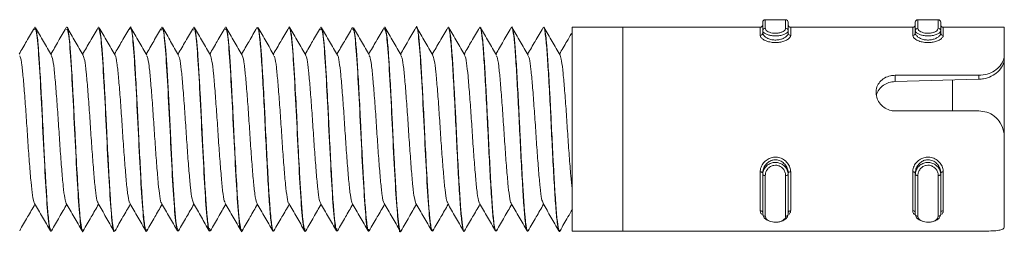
# Model space of a CAD drawing. Header units: millimetres. Extents: x -167 to 576, y -740 to -71.
# Tile 11 of 21: x 201.7 to 240.42, y -186.44 to -178.02. Entities that reach past the tile are written whole.
import ezdxf

# ---------------------------------------------------------------- set-up
doc = ezdxf.new("R2010")
doc.units = ezdxf.units.MM

msp = doc.modelspace()

# ---------------------------------------------------------------- linework, layer by layer
at = {"color": 7, "linetype": 'Continuous', "lineweight": 15}
for p, q in [((231.817, -178.025), (231.017, -178.025)), ((237.817, -178.025), (237.017, -178.025)), ((202.303, -178.321), (202.292, -178.321)), ((203.552, -178.321), (203.543, -178.321)), ((204.802, -178.321), (204.793, -178.321)), ((206.053, -178.321), (206.042, -178.321)), ((207.302, -178.321), (207.292, -178.321)), ((208.553, -178.321), (208.542, -178.321)), ((209.802, -178.321), (209.793, -178.321)), ((211.052, -178.321), (211.043, -178.321)), ((212.303, -178.321), (212.293, -178.321)), ((213.552, -178.321), (213.542, -178.321)), ((214.803, -178.321), (214.793, -178.321)), ((216.052, -178.321), (216.043, -178.321)), ((217.302, -178.321), (217.292, -178.321)), ((218.553, -178.321), (218.542, -178.321)), ((219.802, -178.321), (219.793, -178.321)), ((221.053, -178.321), (221.043, -178.321)), ((222.302, -178.321), (222.292, -178.321)), ((225.417, -178.321), (223.417, -178.321)), ((223.417, -178.321), (223.417, -186.321)), ((230.817, -178.321), (225.417, -178.321)), ((225.417, -178.321), (225.417, -186.321)), ((225.417, -178.321), (225.417, -182.321)), ((230.917, -178.454), (230.917, -178.125)), ((230.917, -178.546), (230.917, -178.454)), ((231.917, -178.125), (231.917, -178.454)), ((231.917, -178.546), (231.917, -178.454)), ((236.817, -178.321), (232.017, -178.321)), ((236.917, -178.454), (236.917, -178.125)), ((236.917, -178.546), (236.917, -178.454)), ((237.917, -178.125), (237.917, -178.454)), ((237.917, -178.546), (237.917, -178.454)), ((240.417, -178.321), (238.017, -178.321)), ((240.417, -178.321), (240.417, -179.391)), ((240.417, -179.391), (240.417, -179.536)), ((240.417, -182.655), (240.417, -179.536)), ((236.123, -180.204), (239.417, -180.204)), ((236.123, -180.204), (236.123, -180.449)), ((239.417, -180.362), (236.123, -180.449)), ((238.377, -180.385), (238.377, -181.603)), ((239.417, -180.204), (239.417, -180.362)), ((239.417, -181.603), (236.123, -181.603)), ((225.417, -182.321), (225.417, -186.321)), ((240.417, -182.655), (240.417, -186.145)), ((230.817, -185.514), (230.817, -183.995)), ((230.917, -184.037), (230.917, -184.095)), ((230.917, -185.653), (230.917, -184.095)), ((231.017, -184.136), (231.017, -185.733)), ((231.817, -185.733), (231.817, -184.136)), ((231.917, -184.037), (231.917, -184.095)), ((231.917, -184.095), (231.917, -185.653)), ((232.017, -183.995), (232.017, -185.514)), ((236.817, -185.514), (236.817, -183.995)), ((236.917, -184.037), (236.917, -184.095)), ((236.917, -185.653), (236.917, -184.095)), ((237.017, -184.136), (237.017, -185.733)), ((237.817, -185.733), (237.817, -184.136)), ((237.917, -184.037), (237.917, -184.095)), ((237.917, -184.095), (237.917, -185.653)), ((238.017, -183.995), (238.017, -185.514)), ((202.918, -186.321), (202.928, -186.321)), ((204.168, -186.321), (204.177, -186.321)), ((205.418, -186.321), (205.428, -186.321)), ((206.667, -186.321), (206.677, -186.321)), ((207.917, -186.321), (207.928, -186.321)), ((209.167, -186.321), (209.178, -186.321)), ((210.418, -186.321), (210.427, -186.321)), ((211.667, -186.321), (211.678, -186.321)), ((212.917, -186.321), (212.927, -186.321)), ((214.168, -186.321), (214.178, -186.321)), ((215.418, -186.321), (215.428, -186.321)), ((216.668, -186.321), (216.677, -186.321)), ((217.917, -186.321), (217.928, -186.321)), ((219.168, -186.321), (219.177, -186.321)), ((220.417, -186.321), (220.428, -186.321)), ((221.667, -186.321), (221.678, -186.321)), ((222.918, -186.321), (222.927, -186.321)), ((223.417, -186.321), (225.417, -186.321)), ((225.417, -186.321), (235.698, -186.321)), ((236.123, -186.319), (239.417, -186.319))]:
    msp.add_line(p, q, dxfattribs=at)
at = {"color": 8, "linetype": 'Continuous', "lineweight": 15}
for p, q in [((231.017, -178.025), (231.017, -178.362)), ((231.817, -178.362), (231.817, -178.025)), ((237.017, -178.025), (237.017, -178.362)), ((237.817, -178.362), (237.817, -178.025)), ((230.817, -178.638), (230.817, -178.321)), ((232.017, -178.321), (232.017, -178.638)), ((236.817, -178.638), (236.817, -178.321)), ((238.017, -178.321), (238.017, -178.638))]:
    msp.add_line(p, q, dxfattribs=at)
at = {"color": 7, "linetype": 'Continuous', "lineweight": 15, "flags": 128}
for points in [[(207.928, -186.287), (207.904, -186.292), (207.84, -185.941), (207.782, -185.302), (207.755, -184.904), (207.741, -184.675), (207.733, -184.549), (207.729, -184.484), (207.727, -184.451), (207.726, -184.434), (207.726, -184.43), (207.726, -184.428), (207.726, -184.426), (207.726, -184.426), (207.726, -184.426), (207.726, -184.426), (207.726, -184.425), (207.726, -184.425), (207.726, -184.425), (207.726, -184.425), (207.726, -184.422), (207.725, -184.416), (207.724, -184.398), (207.72, -184.335), (207.706, -184.09), (207.664, -183.309), (207.609, -182.195), (207.583, -181.675), (207.558, -181.185), (207.491, -179.997), (207.439, -179.224), (207.366, -178.526), (207.317, -178.333), (207.302, -178.349)], [(230.917, -184.037), (230.916, -184.028), (230.91, -184.021), (230.901, -184.013), (230.888, -184.007), (230.873, -184.002), (230.856, -183.998), (230.837, -183.996), (230.817, -183.995)], [(231.017, -184.136), (230.998, -184.135), (230.979, -184.133), (230.962, -184.129), (230.947, -184.124), (230.934, -184.118), (230.925, -184.111), (230.919, -184.103), (230.917, -184.095)], [(231.917, -184.095), (231.916, -184.103), (231.91, -184.111), (231.901, -184.118), (231.888, -184.124), (231.873, -184.129), (231.856, -184.133), (231.837, -184.135), (231.817, -184.136)], [(232.017, -183.995), (231.998, -183.996), (231.979, -183.998), (231.962, -184.002), (231.947, -184.007), (231.934, -184.013), (231.925, -184.021), (231.919, -184.028), (231.917, -184.037)], [(236.917, -184.037), (236.916, -184.028), (236.91, -184.021), (236.901, -184.013), (236.888, -184.007), (236.873, -184.002), (236.856, -183.998), (236.837, -183.996), (236.817, -183.995)], [(237.017, -184.136), (236.998, -184.135), (236.979, -184.133), (236.962, -184.129), (236.947, -184.124), (236.934, -184.118), (236.925, -184.111), (236.919, -184.103), (236.917, -184.095)], [(237.917, -184.095), (237.916, -184.103), (237.91, -184.111), (237.901, -184.118), (237.888, -184.124), (237.873, -184.129), (237.856, -184.133), (237.837, -184.135), (237.817, -184.136)], [(238.017, -183.995), (237.998, -183.996), (237.979, -183.998), (237.962, -184.002), (237.947, -184.007), (237.934, -184.013), (237.925, -184.021), (237.919, -184.028), (237.917, -184.037)], [(231.202, -185.931), (231.193, -185.93), (231.065, -185.874), (230.969, -185.793), (230.921, -185.689), (230.917, -185.653), (230.917, -185.653), (230.917, -185.653)], [(237.202, -185.931), (237.193, -185.93), (237.065, -185.874), (236.969, -185.793), (236.921, -185.689), (236.917, -185.653), (236.917, -185.653), (236.917, -185.653)]]:
    msp.add_lwpolyline(points, dxfattribs=at)
at = {"color": 7, "linetype": 'Continuous', "lineweight": 15}
for centre, radius, start, end in [((231.017, -178.125), 0.1, 90, 180), ((231.817, -178.125), 0.1, 0, 90), ((237.017, -178.125), 0.1, 90, 180), ((237.817, -178.125), 0.1, 0, 90), ((230.817, -178.221), 0.1, 270, 0), ((231.013, -178.458), 0.0961, 87.5949, 177.3597), ((231.821, -178.458), 0.0961, 2.6403, 92.4051), ((232.017, -178.221), 0.1, 180, 270), ((236.817, -178.221), 0.1, 270, 0), ((237.013, -178.458), 0.0961, 87.5956, 177.358), ((237.821, -178.458), 0.0961, 2.642, 92.4044), ((238.017, -178.221), 0.1, 180, 270), ((230.821, -178.542), 0.0963, 267.7376, 357.5367), ((232.014, -178.542), 0.0963, 182.464, 272.2618), ((236.821, -178.542), 0.0963, 267.7376, 357.5378), ((238.014, -178.542), 0.0963, 182.4622, 272.2624), ((230.827, -185.606), 0.0916, 7.1246, 95.6777), ((231.009, -185.642), 0.0919, 186.7942, 275.4729), ((231.826, -185.642), 0.0919, 264.5271, 353.2058), ((232.008, -185.606), 0.0916, 84.3229, 172.8748), ((236.827, -185.606), 0.0916, 7.1234, 95.6779), ((237.009, -185.642), 0.0919, 186.7961, 275.4722), ((237.826, -185.642), 0.0919, 264.5278, 353.2039), ((238.008, -185.606), 0.0916, 84.3221, 172.8766)]:
    msp.add_arc(centre, radius, start, end, dxfattribs=at)
for points, knots in [([(202.277, -178.334), (202.173, -178.514), (201.972, -178.861), (201.77, -179.209), (201.672, -179.376)], [0, 0, 0, 0, 0.5175157, 1, 1, 1, 1]), ([(202.277, -178.42), (202.297, -178.39), (202.347, -178.318), (202.431, -179.147), (202.52, -180.607), (202.61, -182.44), (202.702, -184.253), (202.79, -185.629), (202.865, -186.337), (202.906, -186.249), (202.918, -186.225)], [0, 0, 0, 0, 0.09762, 0.239772, 0.380265, 0.521321, 0.662992, 0.803177, 0.945496, 1, 1, 1, 1]), ([(202.928, -186.313), (202.927, -186.315), (202.906, -186.37), (202.863, -186.148), (202.803, -185.632), (202.749, -184.815), (202.693, -183.872), (202.633, -182.721), (202.578, -181.541), (202.516, -180.401), (202.462, -179.511), (202.405, -178.784), (202.35, -178.36), (202.315, -178.355), (202.303, -178.353)], [0, 0, 0, 0, 0.005334, 0.101241, 0.205235, 0.28215, 0.379216, 0.46351, 0.563393, 0.657351, 0.750213, 0.824681, 0.939528, 1, 1, 1, 1]), ([(202.946, -179.417), (202.842, -179.237), (202.633, -178.878), (202.424, -178.518), (202.32, -178.338)], [0, 0, 0, 0, 0.49976, 1, 1, 1, 1]), ([(203.527, -178.334), (203.423, -178.514), (203.222, -178.861), (203.02, -179.209), (202.922, -179.376)], [0, 0, 0, 0, 0.5175157, 1, 1, 1, 1]), ([(203.543, -178.406), (203.563, -178.411), (203.614, -178.424), (203.696, -179.374), (203.787, -180.922), (203.875, -182.779), (203.969, -184.551), (204.056, -185.808), (204.126, -186.397), (204.162, -186.275), (204.168, -186.255)], [0, 0, 0, 0, 0.101099, 0.246225, 0.391057, 0.535036, 0.680892, 0.824514, 0.970301, 1, 1, 1, 1]), ([(204.195, -186.3), (204.195, -186.302), (204.177, -186.384), (204.14, -186.271), (204.079, -185.916), (204.021, -185.173), (203.961, -184.193), (203.901, -183.065), (203.846, -181.923), (203.792, -180.863), (203.733, -179.848), (203.676, -178.991), (203.615, -178.486), (203.573, -178.285), (203.554, -178.33), (203.552, -178.334)], [0, 0, 0, 0, 0.002182, 0.080952, 0.190234, 0.26585, 0.362694, 0.472629, 0.535111, 0.627422, 0.720949, 0.80334, 0.908942, 0.991754, 1, 1, 1, 1]), ([(204.196, -179.417), (204.092, -179.237), (203.883, -178.878), (203.674, -178.518), (203.57, -178.338)], [0, 0, 0, 0, 0.4997597, 1, 1, 1, 1]), ([(204.777, -178.334), (204.673, -178.514), (204.472, -178.861), (204.27, -179.209), (204.172, -179.376)], [0, 0, 0, 0, 0.517516, 1, 1, 1, 1]), ([(204.793, -178.363), (204.819, -178.409), (204.876, -178.505), (204.961, -179.616), (205.055, -181.248), (205.141, -183.115), (205.236, -184.836), (205.323, -185.957), (205.386, -186.449), (205.417, -186.314), (205.418, -186.31)], [0, 0, 0, 0, 0.127581, 0.271837, 0.417444, 0.561071, 0.706981, 0.850792, 0.9959, 1, 1, 1, 1]), ([(205.428, -186.289), (205.422, -186.298), (205.394, -186.349), (205.345, -186.032), (205.286, -185.407), (205.234, -184.59), (205.178, -183.588), (205.129, -182.622), (205.095, -181.904), (205.055, -181.121), (205.005, -180.21), (204.947, -179.28), (204.89, -178.655), (204.839, -178.334), (204.812, -178.351), (204.802, -178.357)], [0, 0, 0, 0, 0.025565, 0.140735, 0.226734, 0.303929, 0.401402, 0.490958, 0.535448, 0.572881, 0.681135, 0.76731, 0.861115, 0.95394, 1, 1, 1, 1]), ([(205.446, -179.417), (205.342, -179.237), (205.133, -178.878), (204.924, -178.518), (204.82, -178.338)], [0, 0, 0, 0, 0.49976, 1, 1, 1, 1]), ([(206.027, -178.334), (205.923, -178.514), (205.722, -178.861), (205.52, -179.209), (205.422, -179.376)], [0, 0, 0, 0, 0.517516, 1, 1, 1, 1]), ([(206.026, -178.409), (206.033, -178.374), (206.071, -178.197), (206.14, -178.694), (206.227, -179.859), (206.321, -181.584), (206.408, -183.453), (206.501, -185.07), (206.586, -186.152), (206.642, -186.233), (206.667, -186.27)], [0, 0, 0, 0, 0.033857, 0.175403, 0.31548, 0.457684, 0.597673, 0.739456, 0.880149, 1, 1, 1, 1]), ([(206.696, -186.274), (206.691, -186.292), (206.67, -186.374), (206.628, -186.23), (206.567, -185.798), (206.508, -184.98), (206.451, -184.013), (206.392, -182.896), (206.349, -181.966), (206.31, -181.207), (206.269, -180.46), (206.22, -179.635), (206.163, -178.861), (206.105, -178.391), (206.068, -178.351), (206.053, -178.335)], [0, 0, 0, 0, 0.020786, 0.097771, 0.205748, 0.289794, 0.384501, 0.469671, 0.556837, 0.597724, 0.649571, 0.741347, 0.823818, 0.926879, 1, 1, 1, 1]), ([(206.696, -179.417), (206.592, -179.237), (206.383, -178.878), (206.174, -178.518), (206.07, -178.338)], [0, 0, 0, 0, 0.49976, 1, 1, 1, 1]), ([(207.277, -178.334), (207.173, -178.514), (206.972, -178.861), (206.77, -179.209), (206.672, -179.376)], [0, 0, 0, 0, 0.517516, 1, 1, 1, 1]), ([(207.276, -178.433), (207.288, -178.389), (207.331, -178.238), (207.407, -178.853), (207.493, -180.146), (207.587, -181.922), (207.676, -183.777), (207.766, -185.308), (207.848, -186.232), (207.897, -186.232), (207.917, -186.232)], [0, 0, 0, 0, 0.0590328, 0.2011397, 0.3410729, 0.4831229, 0.6234959, 0.7644588, 0.9060034, 1, 1, 1, 1]), ([(207.946, -179.417), (207.842, -179.237), (207.633, -178.878), (207.424, -178.518), (207.32, -178.338)], [0, 0, 0, 0, 0.49976, 1, 1, 1, 1]), ([(208.527, -178.334), (208.423, -178.514), (208.222, -178.861), (208.02, -179.209), (207.922, -179.376)], [0, 0, 0, 0, 0.517516, 1, 1, 1, 1]), ([(208.526, -178.431), (208.544, -178.393), (208.591, -178.288), (208.673, -179.039), (208.761, -180.445), (208.852, -182.261), (208.943, -184.091), (209.031, -185.525), (209.109, -186.303), (209.153, -186.24), (209.167, -186.22)], [0, 0, 0, 0, 0.084258, 0.226516, 0.36672, 0.508205, 0.649367, 0.789727, 0.931899, 1, 1, 1, 1]), ([(209.196, -186.261), (209.187, -186.288), (209.163, -186.363), (209.116, -186.166), (209.055, -185.666), (208.997, -184.801), (208.942, -183.843), (208.884, -182.729), (208.838, -181.739), (208.797, -180.972), (208.774, -180.565), (208.746, -180.072), (208.709, -179.46), (208.653, -178.765), (208.598, -178.361), (208.565, -178.351), (208.553, -178.347)], [0, 0, 0, 0, 0.040571, 0.116792, 0.222674, 0.308202, 0.402385, 0.474526, 0.573319, 0.628251, 0.659379, 0.676633, 0.758632, 0.836398, 0.942304, 1, 1, 1, 1]), ([(209.196, -179.417), (209.092, -179.237), (208.883, -178.878), (208.674, -178.518), (208.57, -178.338)], [0, 0, 0, 0, 0.49976, 1, 1, 1, 1]), ([(209.777, -178.334), (209.673, -178.514), (209.472, -178.861), (209.27, -179.209), (209.172, -179.376)], [0, 0, 0, 0, 0.517516, 1, 1, 1, 1]), ([(209.777, -178.403), (209.8, -178.386), (209.852, -178.347), (209.939, -179.249), (210.028, -180.756), (210.117, -182.6), (210.211, -184.395), (210.297, -185.717), (210.37, -186.366), (210.409, -186.26), (210.418, -186.236)], [0, 0, 0, 0, 0.109658, 0.251598, 0.392427, 0.533159, 0.675182, 0.815288, 0.957622, 1, 1, 1, 1]), ([(210.445, -186.297), (210.445, -186.301), (210.427, -186.384), (210.39, -186.271), (210.328, -185.911), (210.275, -185.226), (210.218, -184.321), (210.156, -183.199), (210.106, -182.134), (210.07, -181.412), (210.032, -180.686), (209.983, -179.843), (209.925, -178.977), (209.863, -178.47), (209.822, -178.292), (209.803, -178.325), (209.802, -178.327)], [0, 0, 0, 0, 0.003632, 0.082112, 0.186395, 0.273964, 0.337627, 0.45549, 0.547522, 0.582125, 0.625441, 0.723265, 0.804009, 0.911915, 0.995135, 1, 1, 1, 1]), ([(210.446, -179.417), (210.342, -179.237), (210.133, -178.878), (209.924, -178.518), (209.82, -178.338)], [0, 0, 0, 0, 0.49976, 1, 1, 1, 1]), ([(211.027, -178.334), (210.923, -178.514), (210.722, -178.861), (210.52, -179.209), (210.422, -179.376)], [0, 0, 0, 0, 0.517516, 1, 1, 1, 1]), ([(211.027, -178.343), (211.045, -178.34), (211.083, -178.335), (211.145, -178.777), (211.203, -179.524), (211.263, -180.532), (211.326, -181.701), (211.383, -182.929), (211.446, -184.098), (211.506, -185.11), (211.564, -185.856), (211.621, -186.278), (211.654, -186.282), (211.667, -186.283)], [0, 0, 0, 0, 0.087798, 0.182905, 0.276391, 0.370426, 0.465377, 0.558272, 0.65321, 0.747276, 0.840733, 0.935844, 1, 1, 1, 1]), ([(211.678, -186.302), (211.674, -186.308), (211.652, -186.34), (211.606, -186.115), (211.544, -185.535), (211.486, -184.606), (211.426, -183.56), (211.378, -182.606), (211.344, -181.889), (211.304, -181.091), (211.254, -180.197), (211.201, -179.338), (211.143, -178.681), (211.092, -178.325), (211.061, -178.348), (211.052, -178.354)], [0, 0, 0, 0, 0.018289, 0.105993, 0.217425, 0.307394, 0.403447, 0.49251, 0.53572, 0.575079, 0.686135, 0.764007, 0.842717, 0.959626, 1, 1, 1, 1]), ([(211.696, -179.417), (211.592, -179.237), (211.383, -178.878), (211.174, -178.518), (211.07, -178.338)], [0, 0, 0, 0, 0.49976, 1, 1, 1, 1]), ([(212.277, -178.334), (212.173, -178.514), (211.972, -178.861), (211.77, -179.209), (211.672, -179.376)], [0, 0, 0, 0, 0.5175157, 1, 1, 1, 1]), ([(212.277, -178.365), (212.281, -178.348), (212.305, -178.256), (212.348, -178.446), (212.422, -179.023), (212.499, -180.249), (212.592, -182.026), (212.681, -183.877), (212.771, -185.378), (212.852, -186.255), (212.899, -186.233), (212.917, -186.225)], [0, 0, 0, 0, 0.020285, 0.114194, 0.209606, 0.349507, 0.491347, 0.631852, 0.772507, 0.914218, 1, 1, 1, 1]), ([(212.946, -186.272), (212.941, -186.291), (212.92, -186.374), (212.878, -186.226), (212.816, -185.79), (212.769, -185.136), (212.737, -184.607), (212.696, -183.932), (212.645, -182.974), (212.584, -181.667), (212.525, -180.556), (212.467, -179.596), (212.413, -178.861), (212.354, -178.391), (212.318, -178.351), (212.303, -178.334)], [0, 0, 0, 0, 0.022231, 0.099075, 0.207182, 0.29052, 0.32732, 0.36329, 0.474147, 0.555753, 0.664277, 0.739608, 0.824962, 0.926645, 1, 1, 1, 1]), ([(212.946, -179.417), (212.842, -179.237), (212.633, -178.878), (212.424, -178.518), (212.32, -178.338)], [0, 0, 0, 0, 0.49976, 1, 1, 1, 1]), ([(213.527, -178.334), (213.423, -178.514), (213.222, -178.861), (213.02, -179.209), (212.922, -179.376)], [0, 0, 0, 0, 0.517516, 1, 1, 1, 1]), ([(213.527, -178.425), (213.546, -178.392), (213.595, -178.306), (213.678, -179.103), (213.766, -180.542), (213.857, -182.368), (213.949, -184.188), (214.036, -185.588), (214.113, -186.324), (214.155, -186.245), (214.168, -186.222)], [0, 0, 0, 0, 0.0922405, 0.234451, 0.3748167, 0.5160388, 0.6575164, 0.7977603, 0.9400374, 1, 1, 1, 1]), ([(214.178, -186.279), (214.168, -186.291), (214.156, -186.305), (214.14, -186.249), (214.12, -186.168), (214.083, -185.918), (214.03, -185.331), (213.975, -184.424), (213.914, -183.343), (213.858, -182.174), (213.807, -181.151), (213.767, -180.438), (213.728, -179.786), (213.702, -179.372), (213.677, -179.067), (213.657, -178.846), (213.62, -178.521), (213.581, -178.309), (213.557, -178.339), (213.552, -178.345)], [0, 0, 0, 0, 0.048062, 0.057921, 0.076817, 0.141623, 0.234266, 0.325912, 0.419462, 0.51122, 0.603728, 0.664725, 0.697357, 0.788665, 0.799541, 0.81875, 0.882081, 0.974974, 1, 1, 1, 1]), ([(214.196, -179.417), (214.092, -179.237), (213.883, -178.878), (213.674, -178.518), (213.57, -178.338)], [0, 0, 0, 0, 0.49976, 1, 1, 1, 1]), ([(214.777, -178.334), (214.673, -178.514), (214.472, -178.861), (214.27, -179.209), (214.172, -179.376)], [0, 0, 0, 0, 0.517516, 1, 1, 1, 1]), ([(214.777, -178.389), (214.802, -178.382), (214.856, -178.368), (214.943, -179.32), (215.034, -180.856), (215.122, -182.707), (215.216, -184.489), (215.302, -185.772), (215.373, -186.385), (215.411, -186.269), (215.418, -186.246)], [0, 0, 0, 0, 0.117714, 0.259448, 0.400538, 0.541091, 0.683284, 0.823377, 0.965656, 1, 1, 1, 1]), ([(215.428, -186.303), (215.425, -186.309), (215.404, -186.362), (215.37, -186.173), (215.33, -185.866), (215.291, -185.447), (215.264, -185.051), (215.239, -184.646), (215.219, -184.323), (215.182, -183.665), (215.139, -182.83), (215.103, -182.057), (215.064, -181.288), (215.014, -180.367), (214.957, -179.43), (214.905, -178.796), (214.867, -178.517), (214.847, -178.425), (214.842, -178.404), (214.841, -178.398), (214.827, -178.347), (214.815, -178.348), (214.803, -178.349)], [0, 0, 0, 0, 0.011649, 0.104148, 0.164921, 0.19775, 0.289037, 0.299845, 0.31903, 0.382438, 0.4753, 0.520788, 0.566981, 0.660482, 0.752492, 0.844685, 0.913501, 0.931437, 0.936273, 0.937658, 0.938352, 1, 1, 1, 1]), ([(215.446, -179.417), (215.342, -179.237), (215.133, -178.878), (214.924, -178.518), (214.82, -178.338)], [0, 0, 0, 0, 0.49976, 1, 1, 1, 1]), ([(216.027, -178.334), (215.923, -178.514), (215.722, -178.861), (215.52, -179.209), (215.422, -179.376)], [0, 0, 0, 0, 0.517515, 1, 1, 1, 1]), ([(216.043, -178.374), (216.068, -178.41), (216.123, -178.487), (216.208, -179.563), (216.301, -181.178), (216.388, -183.044), (216.482, -184.777), (216.569, -185.928), (216.633, -186.439), (216.666, -186.305), (216.668, -186.296)], [0, 0, 0, 0, 0.121993, 0.266408, 0.411889, 0.555562, 0.701502, 0.845245, 0.990537, 1, 1, 1, 1]), ([(216.695, -186.295), (216.694, -186.3), (216.674, -186.392), (216.637, -186.263), (216.576, -185.881), (216.52, -185.161), (216.468, -184.299), (216.429, -183.6), (216.41, -183.229), (216.405, -183.129), (216.403, -183.099), (216.383, -182.715), (216.359, -182.187), (216.321, -181.423), (216.281, -180.673), (216.248, -180.103), (216.228, -179.787), (216.225, -179.745), (216.216, -179.605), (216.199, -179.343), (216.181, -179.111), (216.165, -178.937), (216.145, -178.734), (216.107, -178.452), (216.074, -178.279), (216.053, -178.326), (216.052, -178.329)], [0, 0, 0, 0, 0.0051537, 0.0939784, 0.1847976, 0.2741557, 0.3637144, 0.4300797, 0.4476201, 0.452465, 0.4539066, 0.4546932, 0.5434345, 0.5746067, 0.6339773, 0.7243731, 0.7258707, 0.7285216, 0.7372836, 0.768635, 0.8133313, 0.8230552, 0.8414745, 0.9042988, 0.9950706, 1, 1, 1, 1]), ([(216.696, -179.417), (216.592, -179.237), (216.383, -178.878), (216.174, -178.518), (216.07, -178.338)], [0, 0, 0, 0, 0.49976, 1, 1, 1, 1]), ([(217.277, -178.334), (217.173, -178.514), (216.972, -178.861), (216.77, -179.209), (216.672, -179.376)], [0, 0, 0, 0, 0.517516, 1, 1, 1, 1]), ([(217.292, -178.33), (217.293, -178.327), (217.324, -178.192), (217.386, -178.68), (217.474, -179.796), (217.568, -181.515), (217.655, -183.382), (217.748, -185.017), (217.834, -186.134), (217.89, -186.234), (217.917, -186.282)], [0, 0, 0, 0, 0.0031403, 0.1482124, 0.292038, 0.4379407, 0.5815611, 0.7271877, 0.8714177, 1, 1, 1, 1]), ([(217.928, -186.285), (217.921, -186.296), (217.909, -186.32), (217.883, -186.227), (217.843, -186.012), (217.791, -185.479), (217.754, -184.903), (217.735, -184.578), (217.734, -184.554), (217.728, -184.469), (217.709, -184.144), (217.671, -183.455), (217.618, -182.398), (217.562, -181.231), (217.519, -180.474), (217.494, -180.049), (217.475, -179.738), (217.44, -179.198), (217.385, -178.615), (217.336, -178.313), (217.309, -178.344), (217.302, -178.352)], [0, 0, 0, 0, 0.030502, 0.062516, 0.123766, 0.216004, 0.308234, 0.308973, 0.310395, 0.315289, 0.333274, 0.401912, 0.49426, 0.586198, 0.679753, 0.689349, 0.707855, 0.771503, 0.864318, 0.968433, 1, 1, 1, 1]), ([(217.946, -179.417), (217.842, -179.237), (217.633, -178.878), (217.424, -178.518), (217.32, -178.338)], [0, 0, 0, 0, 0.49976, 1, 1, 1, 1]), ([(218.527, -178.334), (218.423, -178.514), (218.222, -178.861), (218.02, -179.209), (217.922, -179.376)], [0, 0, 0, 0, 0.5175157, 1, 1, 1, 1]), ([(218.542, -178.359), (218.548, -178.348), (218.574, -178.301), (218.621, -178.589), (218.683, -179.207), (218.74, -180.136), (218.804, -181.253), (218.862, -182.473), (218.922, -183.679), (218.985, -184.756), (219.041, -185.624), (219.105, -186.15), (219.145, -186.374), (219.166, -186.315), (219.168, -186.311)], [0, 0, 0, 0, 0.028889, 0.125906, 0.222879, 0.318302, 0.415846, 0.511609, 0.608152, 0.705469, 0.800732, 0.898134, 0.994476, 1, 1, 1, 1]), ([(219.196, -186.271), (219.191, -186.291), (219.167, -186.382), (219.125, -186.211), (219.082, -185.892), (219.057, -185.614), (219.038, -185.39), (219.003, -184.886), (218.95, -183.994), (218.89, -182.865), (218.847, -181.937), (218.808, -181.181), (218.768, -180.447), (218.717, -179.59), (218.662, -178.85), (218.604, -178.395), (218.569, -178.353), (218.553, -178.333)], [0, 0, 0, 0, 0.023589, 0.112877, 0.203723, 0.212744, 0.230614, 0.292809, 0.382947, 0.473514, 0.562184, 0.595502, 0.653082, 0.743029, 0.832064, 0.922784, 1, 1, 1, 1]), ([(219.196, -179.417), (219.092, -179.237), (218.883, -178.878), (218.674, -178.518), (218.57, -178.338)], [0, 0, 0, 0, 0.49976, 1, 1, 1, 1]), ([(219.777, -178.334), (219.673, -178.514), (219.472, -178.861), (219.27, -179.209), (219.172, -179.376)], [0, 0, 0, 0, 0.517516, 1, 1, 1, 1]), ([(219.777, -178.358), (219.793, -178.346), (219.829, -178.32), (219.889, -178.72), (219.948, -179.435), (220.007, -180.423), (220.07, -181.579), (220.127, -182.806), (220.189, -183.987), (220.25, -185.019), (220.308, -185.795), (220.367, -186.259), (220.402, -186.282), (220.417, -186.292)], [0, 0, 0, 0, 0.078395, 0.173418, 0.267217, 0.360917, 0.455967, 0.548894, 0.64367, 0.738011, 0.831218, 0.926349, 1, 1, 1, 1]), ([(220.428, -186.279), (220.418, -186.291), (220.406, -186.304), (220.389, -186.246), (220.37, -186.164), (220.332, -185.911), (220.279, -185.318), (220.224, -184.408), (220.163, -183.325), (220.108, -182.155), (220.056, -181.136), (220.017, -180.424), (219.978, -179.774), (219.951, -179.36), (219.926, -179.057), (219.906, -178.837), (219.869, -178.517), (219.831, -178.298), (219.807, -178.343), (219.802, -178.352)], [0, 0, 0, 0, 0.049559, 0.058987, 0.077746, 0.143143, 0.235749, 0.327433, 0.420991, 0.512714, 0.605273, 0.665472, 0.698891, 0.790198, 0.800818, 0.819948, 0.883644, 0.976505, 1, 1, 1, 1]), ([(220.446, -179.417), (220.342, -179.237), (220.133, -178.878), (219.924, -178.518), (219.82, -178.338)], [0, 0, 0, 0, 0.49976, 1, 1, 1, 1]), ([(221.027, -178.334), (220.923, -178.514), (220.722, -178.861), (220.52, -179.209), (220.422, -179.376)], [0, 0, 0, 0, 0.517516, 1, 1, 1, 1]), ([(221.027, -178.353), (221.029, -178.343), (221.052, -178.249), (221.092, -178.416), (221.156, -178.873), (221.213, -179.683), (221.274, -180.723), (221.336, -181.91), (221.393, -183.137), (221.457, -184.284), (221.515, -185.26), (221.575, -185.951), (221.628, -186.308), (221.658, -186.285), (221.667, -186.277)], [0, 0, 0, 0, 0.010862, 0.104164, 0.199283, 0.292371, 0.386858, 0.481513, 0.574492, 0.66958, 0.763086, 0.857075, 0.952027, 1, 1, 1, 1]), ([(221.678, -186.301), (221.675, -186.307), (221.653, -186.36), (221.619, -186.168), (221.579, -185.859), (221.54, -185.437), (221.513, -185.038), (221.488, -184.633), (221.469, -184.309), (221.431, -183.649), (221.384, -182.733), (221.349, -181.995), (221.331, -181.63), (221.325, -181.518), (221.304, -181.1), (221.263, -180.35), (221.206, -179.417), (221.155, -178.791), (221.116, -178.516), (221.097, -178.424), (221.092, -178.401), (221.077, -178.346), (221.065, -178.348), (221.053, -178.35)], [0, 0, 0, 0, 0.01311, 0.105657, 0.165654, 0.199246, 0.290528, 0.301082, 0.320187, 0.383957, 0.476784, 0.541324, 0.559579, 0.565191, 0.568459, 0.661969, 0.753933, 0.846179, 0.913162, 0.931556, 0.936965, 0.939847, 1, 1, 1, 1]), ([(221.696, -179.417), (221.592, -179.237), (221.383, -178.878), (221.174, -178.518), (221.07, -178.338)], [0, 0, 0, 0, 0.49976, 1, 1, 1, 1]), ([(222.277, -178.334), (222.173, -178.514), (221.972, -178.861), (221.77, -179.209), (221.672, -179.376)], [0, 0, 0, 0, 0.517515, 1, 1, 1, 1]), ([(222.292, -178.34), (222.295, -178.334), (222.317, -178.276), (222.359, -178.514), (222.422, -179.063), (222.479, -179.947), (222.542, -181.034), (222.602, -182.244), (222.66, -183.461), (222.724, -184.569), (222.781, -185.483), (222.843, -186.079), (222.889, -186.35), (222.913, -186.298), (222.918, -186.288)], [0, 0, 0, 0, 0.011214, 0.10775, 0.205075, 0.30034, 0.397741, 0.494099, 0.590038, 0.687555, 0.782901, 0.880008, 0.976887, 1, 1, 1, 1]), ([(222.945, -186.293), (222.944, -186.299), (222.929, -186.366), (222.912, -186.316), (222.893, -186.26), (222.868, -186.158), (222.825, -185.865), (222.769, -185.149), (222.717, -184.288), (222.679, -183.594), (222.66, -183.226), (222.654, -183.116), (222.633, -182.706), (222.608, -182.169), (222.57, -181.406), (222.53, -180.657), (222.487, -179.928), (222.451, -179.365), (222.431, -179.118), (222.42, -178.989), (222.414, -178.926), (222.395, -178.73), (222.357, -178.446), (222.323, -178.285), (222.303, -178.325), (222.302, -178.326)], [0, 0, 0, 0, 0.0066063, 0.0687136, 0.0865853, 0.095637, 0.1864432, 0.2757345, 0.3653235, 0.4299672, 0.4479278, 0.4533053, 0.4562801, 0.5449859, 0.5757951, 0.6355394, 0.7258859, 0.7700993, 0.8148162, 0.8179828, 0.8234982, 0.8415693, 0.9057708, 0.9962046, 1, 1, 1, 1]), ([(222.946, -179.417), (222.842, -179.237), (222.633, -178.878), (222.424, -178.518), (222.32, -178.338)], [0, 0, 0, 0, 0.49976, 1, 1, 1, 1]), ([(231.917, -178.454), (231.917, -178.454), (231.917, -178.475), (231.897, -178.52), (231.808, -178.583), (231.672, -178.632), (231.509, -178.659), (231.342, -178.66), (231.188, -178.638), (231.057, -178.596), (230.959, -178.539), (230.922, -178.489), (230.917, -178.461), (230.917, -178.454), (230.917, -178.454)], [0, 0, 0, 0, 0.00004, 0.112215, 0.224486, 0.337098, 0.445586, 0.547542, 0.646166, 0.74679, 0.852426, 0.963247, 0.99996, 1, 1, 1, 1]), ([(231.017, -178.362), (231.018, -178.369), (231.02, -178.395), (231.051, -178.442), (231.128, -178.496), (231.233, -178.536), (231.357, -178.558), (231.491, -178.557), (231.622, -178.531), (231.73, -178.484), (231.803, -178.424), (231.813, -178.383), (231.817, -178.362)], [0, 0, 0, 0, 0.037285, 0.149826, 0.256281, 0.356425, 0.453448, 0.55321, 0.659992, 0.772421, 0.885912, 1, 1, 1, 1]), ([(237.917, -178.454), (237.917, -178.454), (237.917, -178.475), (237.897, -178.52), (237.808, -178.583), (237.672, -178.632), (237.509, -178.659), (237.342, -178.66), (237.188, -178.638), (237.057, -178.596), (236.959, -178.539), (236.922, -178.489), (236.917, -178.461), (236.917, -178.454), (236.917, -178.454)], [0, 0, 0, 0, 0.00004, 0.112215, 0.224486, 0.337099, 0.445586, 0.547541, 0.646166, 0.74679, 0.852426, 0.963247, 0.99996, 1, 1, 1, 1]), ([(237.017, -178.362), (237.018, -178.369), (237.02, -178.395), (237.051, -178.442), (237.128, -178.496), (237.233, -178.536), (237.357, -178.558), (237.491, -178.557), (237.622, -178.531), (237.73, -178.484), (237.803, -178.424), (237.813, -178.383), (237.817, -178.362)], [0, 0, 0, 0, 0.037285, 0.149826, 0.256281, 0.356425, 0.453449, 0.55321, 0.659991, 0.772421, 0.885912, 1, 1, 1, 1]), ([(223.394, -178.563), (223.334, -178.667), (223.177, -178.938), (223.02, -179.209), (222.922, -179.376)], [0, 0, 0, 0, 0.3816116, 1, 1, 1, 1]), ([(232.017, -178.638), (232.016, -178.651), (232.011, -178.691), (231.954, -178.763), (231.832, -178.84), (231.672, -178.897), (231.487, -178.926), (231.286, -178.921), (231.091, -178.877), (230.935, -178.803), (230.836, -178.718), (230.823, -178.664), (230.817, -178.638)], [0, 0, 0, 0, 0.0499682, 0.1607194, 0.2659707, 0.3652589, 0.4629717, 0.5656687, 0.6760197, 0.7894212, 0.9004626, 1, 1, 1, 1]), ([(230.917, -178.546), (230.917, -178.546), (230.917, -178.571), (230.935, -178.623), (231.014, -178.705), (231.145, -178.777), (231.307, -178.82), (231.476, -178.825), (231.63, -178.797), (231.763, -178.741), (231.865, -178.666), (231.911, -178.597), (231.917, -178.558), (231.917, -178.546), (231.917, -178.546)], [0, 0, 0, 0, 0.000031, 0.101126, 0.213605, 0.327131, 0.435872, 0.536191, 0.632075, 0.730793, 0.836856, 0.94931, 0.999969, 1, 1, 1, 1]), ([(238.017, -178.638), (238.016, -178.651), (238.011, -178.691), (237.954, -178.763), (237.832, -178.84), (237.672, -178.897), (237.487, -178.926), (237.286, -178.921), (237.091, -178.877), (236.935, -178.803), (236.836, -178.718), (236.823, -178.664), (236.817, -178.638)], [0, 0, 0, 0, 0.049968, 0.160719, 0.265971, 0.365259, 0.462972, 0.565669, 0.67602, 0.789422, 0.900463, 1, 1, 1, 1]), ([(236.917, -178.546), (236.917, -178.546), (236.917, -178.571), (236.935, -178.623), (237.014, -178.705), (237.145, -178.777), (237.307, -178.82), (237.476, -178.825), (237.63, -178.797), (237.763, -178.741), (237.865, -178.666), (237.911, -178.597), (237.917, -178.558), (237.917, -178.546), (237.917, -178.546)], [0, 0, 0, 0, 0.000031, 0.101126, 0.213605, 0.327131, 0.435871, 0.53619, 0.632075, 0.730793, 0.836856, 0.94931, 0.999969, 1, 1, 1, 1]), ([(201.696, -179.447), (201.703, -179.452), (201.73, -179.472), (201.781, -179.781), (201.839, -180.339), (201.9, -181.095), (201.962, -181.957), (202.019, -182.856), (202.082, -183.701), (202.141, -184.428), (202.201, -184.942), (202.248, -185.207), (202.272, -185.207), (202.276, -185.207)], [0, 0, 0, 0, 0.039305, 0.144452, 0.247488, 0.351731, 0.456504, 0.559198, 0.664246, 0.767845, 0.871475, 0.976516, 1, 1, 1, 1]), ([(202.946, -179.445), (202.959, -179.467), (202.992, -179.524), (203.048, -179.911), (203.105, -180.53), (203.167, -181.32), (203.228, -182.201), (203.286, -183.094), (203.349, -183.914), (203.406, -184.587), (203.468, -185.069), (203.508, -185.176), (203.528, -185.229)], [0, 0, 0, 0, 0.06834, 0.173029, 0.2754, 0.379965, 0.483746, 0.586624, 0.691456, 0.794013, 0.898199, 1, 1, 1, 1]), ([(204.195, -179.422), (204.214, -179.474), (204.253, -179.58), (204.314, -180.059), (204.371, -180.732), (204.434, -181.553), (204.492, -182.445), (204.553, -183.326), (204.616, -184.116), (204.672, -184.734), (204.729, -185.125), (204.763, -185.181), (204.777, -185.204)], [0, 0, 0, 0, 0.097734, 0.201912, 0.304479, 0.409316, 0.512184, 0.615982, 0.720543, 0.822919, 0.927615, 1, 1, 1, 1]), ([(205.446, -179.436), (205.45, -179.437), (205.473, -179.439), (205.52, -179.703), (205.579, -180.217), (205.638, -180.945), (205.701, -181.791), (205.758, -182.69), (205.82, -183.551), (205.881, -184.306), (205.939, -184.865), (205.991, -185.175), (206.018, -185.194), (206.027, -185.199)], [0, 0, 0, 0, 0.019453, 0.124498, 0.22811, 0.331724, 0.436767, 0.539456, 0.644238, 0.748466, 0.851512, 0.956658, 1, 1, 1, 1]), ([(206.696, -179.448), (206.705, -179.458), (206.734, -179.488), (206.787, -179.82), (206.844, -180.398), (206.905, -181.165), (206.967, -182.034), (207.024, -182.931), (207.088, -183.768), (207.146, -184.483), (207.206, -184.975), (207.251, -185.221), (207.274, -185.215), (207.277, -185.215)], [0, 0, 0, 0, 0.048489, 0.153623, 0.256479, 0.360954, 0.465544, 0.568325, 0.673437, 0.776738, 0.880671, 0.985605, 1, 1, 1, 1]), ([(207.945, -179.44), (207.96, -179.47), (207.995, -179.541), (208.053, -179.956), (208.11, -180.592), (208.173, -181.393), (208.232, -182.278), (208.291, -183.168), (208.354, -183.979), (208.411, -184.635), (208.471, -185.087), (208.51, -185.177), (208.528, -185.219)], [0, 0, 0, 0, 0.077584, 0.182155, 0.28453, 0.389224, 0.492722, 0.59587, 0.70066, 0.803102, 0.907492, 1, 1, 1, 1]), ([(209.196, -179.417), (209.216, -179.479), (209.257, -179.603), (209.319, -180.109), (209.376, -180.798), (209.44, -181.627), (209.497, -182.522), (209.558, -183.398), (209.621, -184.177), (209.677, -184.778), (209.733, -185.141), (209.765, -185.184), (209.777, -185.2)], [0, 0, 0, 0, 0.104709, 0.208916, 0.311921, 0.417035, 0.519954, 0.62427, 0.728936, 0.831629, 0.936677, 1, 1, 1, 1]), ([(210.446, -179.442), (210.451, -179.444), (210.476, -179.454), (210.525, -179.738), (210.583, -180.272), (210.643, -181.013), (210.706, -181.867), (210.763, -182.766), (210.826, -183.621), (210.886, -184.363), (210.944, -184.902), (210.994, -185.19), (211.02, -185.199), (211.026, -185.202)], [0, 0, 0, 0, 0.028573, 0.133687, 0.237003, 0.340927, 0.445868, 0.548527, 0.653453, 0.757413, 0.860696, 0.965817, 1, 1, 1, 1]), ([(211.696, -179.448), (211.707, -179.463), (211.738, -179.504), (211.792, -179.861), (211.849, -180.458), (211.911, -181.236), (211.972, -182.111), (212.029, -183.007), (212.093, -183.835), (212.151, -184.536), (212.212, -185.005), (212.255, -185.234), (212.276, -185.224), (212.277, -185.224)], [0, 0, 0, 0, 0.0576984, 0.162781, 0.2655101, 0.3701806, 0.4745494, 0.5774721, 0.6826099, 0.7856654, 0.8898675, 0.9946536, 1, 1, 1, 1]), ([(212.945, -179.433), (212.962, -179.472), (212.999, -179.559), (213.058, -180.002), (213.115, -180.656), (213.178, -181.466), (213.237, -182.355), (213.297, -183.241), (213.36, -184.043), (213.416, -184.682), (213.475, -185.105), (213.511, -185.178), (213.527, -185.211)], [0, 0, 0, 0, 0.086851, 0.191262, 0.293696, 0.398478, 0.501663, 0.605125, 0.709832, 0.812214, 0.916766, 1, 1, 1, 1]), ([(214.196, -179.427), (214.198, -179.427), (214.219, -179.422), (214.263, -179.665), (214.323, -180.153), (214.382, -180.866), (214.445, -181.702), (214.502, -182.6), (214.564, -183.469), (214.626, -184.237), (214.683, -184.819), (214.736, -185.157), (214.766, -185.188), (214.777, -185.198)], [0, 0, 0, 0, 0.0088046, 0.1137189, 0.2176845, 0.3209499, 0.4260658, 0.5288585, 0.6334219, 0.7379196, 0.8407552, 0.9458829, 1, 1, 1, 1]), ([(215.446, -179.446), (215.453, -179.451), (215.48, -179.469), (215.53, -179.774), (215.588, -180.33), (215.649, -181.083), (215.711, -181.944), (215.768, -182.842), (215.831, -183.689), (215.891, -184.419), (215.95, -184.936), (215.997, -185.204), (216.022, -185.206), (216.026, -185.206)], [0, 0, 0, 0, 0.037725, 0.14287, 0.245942, 0.350141, 0.454942, 0.557627, 0.66266, 0.766315, 0.869889, 0.974944, 1, 1, 1, 1]), ([(216.696, -179.445), (216.708, -179.467), (216.741, -179.521), (216.797, -179.903), (216.854, -180.519), (216.916, -181.308), (216.977, -182.188), (217.035, -183.081), (217.098, -183.903), (217.156, -184.578), (217.217, -185.065), (217.257, -185.175), (217.278, -185.23)], [0, 0, 0, 0, 0.0668, 0.17159, 0.274046, 0.378668, 0.482577, 0.585494, 0.690413, 0.793076, 0.897306, 1, 1, 1, 1]), ([(217.945, -179.424), (217.963, -179.474), (218.003, -179.577), (218.063, -180.05), (218.12, -180.721), (218.184, -181.54), (218.242, -182.432), (218.302, -183.313), (218.365, -184.105), (218.421, -184.727), (218.479, -185.122), (218.513, -185.18), (218.527, -185.205)], [0, 0, 0, 0, 0.096133, 0.200348, 0.302891, 0.407724, 0.510633, 0.614385, 0.718971, 0.821342, 0.926021, 1, 1, 1, 1]), ([(219.196, -179.435), (219.199, -179.435), (219.222, -179.437), (219.269, -179.697), (219.328, -180.207), (219.387, -180.933), (219.45, -181.778), (219.507, -182.676), (219.569, -183.539), (219.63, -184.296), (219.688, -184.858), (219.74, -185.172), (219.768, -185.193), (219.777, -185.199)], [0, 0, 0, 0, 0.017883, 0.122912, 0.226579, 0.330138, 0.435195, 0.537895, 0.642647, 0.746918, 0.84993, 0.955075, 1, 1, 1, 1]), ([(220.446, -179.448), (220.455, -179.457), (220.483, -179.485), (220.536, -179.813), (220.593, -180.388), (220.654, -181.153), (220.716, -182.02), (220.773, -182.918), (220.837, -183.757), (220.895, -184.473), (220.955, -184.969), (221.001, -185.218), (221.024, -185.214), (221.027, -185.213)], [0, 0, 0, 0, 0.0469035, 0.1520428, 0.2549255, 0.3593623, 0.4639862, 0.5667485, 0.6718522, 0.7752008, 0.8790841, 0.9840386, 1, 1, 1, 1]), ([(221.695, -179.441), (221.71, -179.47), (221.745, -179.538), (221.802, -179.948), (221.859, -180.581), (221.922, -181.38), (221.982, -182.265), (222.04, -183.155), (222.104, -183.968), (222.161, -184.627), (222.221, -185.084), (222.259, -185.177), (222.278, -185.221)], [0, 0, 0, 0, 0.075988, 0.180581, 0.282953, 0.387627, 0.491177, 0.594274, 0.699075, 0.801534, 0.905891, 1, 1, 1, 1]), ([(222.945, -179.417), (222.966, -179.477), (223.007, -179.599), (223.068, -180.1), (223.125, -180.786), (223.189, -181.614), (223.246, -182.51), (223.308, -183.384), (223.366, -184.131), (223.402, -184.49), (223.417, -184.651)], [0, 0, 0, 0, 0.127673, 0.255747, 0.38225, 0.511387, 0.637865, 0.765969, 0.894592, 1, 1, 1, 1]), ([(239.417, -180.204), (239.528, -180.195), (239.748, -180.176), (240.042, -180.035), (240.265, -179.834), (240.396, -179.605), (240.411, -179.46), (240.417, -179.391)], [0, 0, 0, 0, 0.2041806, 0.408376, 0.6123272, 0.8181333, 1, 1, 1, 1]), ([(240.417, -179.536), (240.417, -179.552), (240.415, -179.644), (240.361, -179.829), (240.181, -180.069), (239.916, -180.252), (239.649, -180.345), (239.48, -180.357), (239.417, -180.362)], [0, 0, 0, 0, 0.043604, 0.263299, 0.483767, 0.685845, 0.883205, 1, 1, 1, 1]), ([(236.123, -181.603), (236.07, -181.6), (235.935, -181.591), (235.728, -181.506), (235.535, -181.343), (235.407, -181.128), (235.359, -180.89), (235.397, -180.658), (235.515, -180.456), (235.7, -180.303), (235.914, -180.217), (236.061, -180.208), (236.123, -180.204)], [0, 0, 0, 0, 0.067544, 0.172851, 0.279382, 0.387325, 0.494687, 0.600406, 0.705956, 0.813029, 0.921038, 1, 1, 1, 1]), ([(236.123, -180.449), (236.041, -180.458), (235.876, -180.476), (235.653, -180.587), (235.488, -180.755), (235.399, -180.9), (235.394, -180.984), (235.393, -180.99)], [0, 0, 0, 0, 0.242978, 0.486088, 0.731333, 0.980334, 1, 1, 1, 1]), ([(240.417, -182.655), (240.414, -182.586), (240.404, -182.384), (240.287, -182.074), (240.043, -181.801), (239.743, -181.633), (239.524, -181.613), (239.417, -181.603)], [0, 0, 0, 0, 0.128833, 0.376935, 0.595706, 0.802061, 1, 1, 1, 1]), ([(230.817, -183.995), (230.819, -183.966), (230.824, -183.873), (230.881, -183.721), (231.003, -183.569), (231.163, -183.462), (231.348, -183.409), (231.549, -183.418), (231.744, -183.498), (231.9, -183.64), (231.999, -183.814), (232.012, -183.937), (232.017, -183.995)], [0, 0, 0, 0, 0.049964, 0.160719, 0.26597, 0.36526, 0.462973, 0.565671, 0.676024, 0.789425, 0.900468, 1, 1, 1, 1]), ([(231.917, -184.037), (231.917, -184.037), (231.917, -183.988), (231.9, -183.876), (231.821, -183.723), (231.69, -183.596), (231.528, -183.524), (231.359, -183.515), (231.204, -183.563), (231.072, -183.659), (230.97, -183.795), (230.924, -183.928), (230.917, -184.012), (230.917, -184.037), (230.917, -184.037)], [0, 0, 0, 0, 0.000041, 0.101131, 0.213607, 0.327133, 0.435873, 0.53619, 0.632075, 0.730792, 0.836853, 0.949309, 0.999959, 1, 1, 1, 1]), ([(236.817, -183.995), (236.819, -183.966), (236.824, -183.873), (236.881, -183.721), (237.003, -183.569), (237.163, -183.462), (237.348, -183.409), (237.549, -183.418), (237.744, -183.498), (237.9, -183.64), (237.999, -183.814), (238.012, -183.937), (238.017, -183.995)], [0, 0, 0, 0, 0.049964, 0.160719, 0.26597, 0.36526, 0.462974, 0.565672, 0.676024, 0.789425, 0.900468, 1, 1, 1, 1]), ([(237.917, -184.037), (237.917, -184.037), (237.917, -183.988), (237.9, -183.876), (237.821, -183.723), (237.69, -183.596), (237.528, -183.524), (237.359, -183.515), (237.204, -183.563), (237.072, -183.659), (236.97, -183.795), (236.924, -183.928), (236.917, -184.012), (236.917, -184.037), (236.917, -184.037)], [0, 0, 0, 0, 0.000041, 0.101131, 0.213606, 0.327133, 0.435873, 0.536191, 0.632075, 0.730791, 0.836853, 0.949309, 0.999959, 1, 1, 1, 1]), ([(230.917, -184.095), (230.917, -184.095), (230.917, -184.044), (230.938, -183.934), (231.027, -183.79), (231.163, -183.681), (231.326, -183.623), (231.493, -183.622), (231.647, -183.67), (231.778, -183.761), (231.875, -183.889), (231.913, -184.007), (231.917, -184.078), (231.917, -184.095), (231.917, -184.095)], [0, 0, 0, 0, 0.000038, 0.112215, 0.224484, 0.337098, 0.445585, 0.547541, 0.646168, 0.746791, 0.852426, 0.96325, 0.999962, 1, 1, 1, 1]), ([(231.817, -184.136), (231.817, -184.121), (231.815, -184.062), (231.784, -183.961), (231.707, -183.851), (231.602, -183.772), (231.478, -183.73), (231.344, -183.732), (231.213, -183.782), (231.105, -183.876), (231.032, -183.999), (231.022, -184.09), (231.017, -184.136)], [0, 0, 0, 0, 0.03728, 0.149827, 0.256283, 0.356423, 0.453447, 0.553209, 0.659995, 0.772419, 0.885912, 1, 1, 1, 1]), ([(236.917, -184.095), (236.917, -184.095), (236.917, -184.044), (236.938, -183.934), (237.027, -183.79), (237.163, -183.681), (237.326, -183.623), (237.493, -183.622), (237.647, -183.67), (237.778, -183.761), (237.875, -183.889), (237.913, -184.007), (237.917, -184.078), (237.917, -184.095), (237.917, -184.095)], [0, 0, 0, 0, 0.000038, 0.112215, 0.224484, 0.337098, 0.445584, 0.547541, 0.646167, 0.746791, 0.852426, 0.96325, 0.999962, 1, 1, 1, 1]), ([(237.817, -184.136), (237.817, -184.121), (237.815, -184.062), (237.784, -183.961), (237.707, -183.851), (237.602, -183.772), (237.478, -183.73), (237.344, -183.732), (237.213, -183.782), (237.105, -183.876), (237.032, -183.999), (237.022, -184.09), (237.017, -184.136)], [0, 0, 0, 0, 0.03728, 0.149827, 0.256282, 0.356424, 0.453447, 0.553208, 0.659994, 0.772419, 0.885912, 1, 1, 1, 1]), ([(201.695, -186.304), (201.799, -186.124), (202, -185.778), (202.201, -185.432), (202.297, -185.266)], [0, 0, 0, 0, 0.519655, 1, 1, 1, 1]), ([(202.277, -185.23), (202.381, -185.41), (202.59, -185.769), (202.798, -186.129), (202.902, -186.309)], [0, 0, 0, 0, 0.499758, 1, 1, 1, 1]), ([(202.945, -186.304), (203.049, -186.124), (203.25, -185.778), (203.451, -185.432), (203.547, -185.266)], [0, 0, 0, 0, 0.519655, 1, 1, 1, 1]), ([(203.527, -185.23), (203.631, -185.41), (203.84, -185.769), (204.048, -186.129), (204.152, -186.309)], [0, 0, 0, 0, 0.499758, 1, 1, 1, 1]), ([(204.195, -186.304), (204.299, -186.124), (204.5, -185.778), (204.701, -185.432), (204.797, -185.266)], [0, 0, 0, 0, 0.519655, 1, 1, 1, 1]), ([(204.777, -185.23), (204.881, -185.41), (205.09, -185.769), (205.298, -186.129), (205.402, -186.309)], [0, 0, 0, 0, 0.499758, 1, 1, 1, 1]), ([(205.445, -186.304), (205.549, -186.124), (205.75, -185.778), (205.951, -185.432), (206.047, -185.266)], [0, 0, 0, 0, 0.519655, 1, 1, 1, 1]), ([(206.027, -185.23), (206.131, -185.41), (206.34, -185.769), (206.548, -186.129), (206.652, -186.309)], [0, 0, 0, 0, 0.4997578, 1, 1, 1, 1]), ([(206.695, -186.304), (206.799, -186.124), (207, -185.778), (207.201, -185.432), (207.297, -185.266)], [0, 0, 0, 0, 0.519655, 1, 1, 1, 1]), ([(207.277, -185.23), (207.381, -185.41), (207.59, -185.769), (207.798, -186.129), (207.902, -186.309)], [0, 0, 0, 0, 0.499758, 1, 1, 1, 1]), ([(207.945, -186.304), (208.049, -186.124), (208.25, -185.778), (208.451, -185.432), (208.547, -185.266)], [0, 0, 0, 0, 0.519655, 1, 1, 1, 1]), ([(208.527, -185.23), (208.631, -185.41), (208.84, -185.769), (209.048, -186.129), (209.152, -186.309)], [0, 0, 0, 0, 0.499758, 1, 1, 1, 1]), ([(209.195, -186.304), (209.299, -186.124), (209.5, -185.778), (209.701, -185.432), (209.797, -185.266)], [0, 0, 0, 0, 0.519655, 1, 1, 1, 1]), ([(209.777, -185.23), (209.881, -185.41), (210.09, -185.769), (210.298, -186.129), (210.402, -186.309)], [0, 0, 0, 0, 0.499758, 1, 1, 1, 1]), ([(210.445, -186.304), (210.549, -186.124), (210.75, -185.778), (210.951, -185.432), (211.047, -185.266)], [0, 0, 0, 0, 0.519655, 1, 1, 1, 1]), ([(211.027, -185.23), (211.131, -185.41), (211.34, -185.769), (211.548, -186.129), (211.652, -186.309)], [0, 0, 0, 0, 0.499758, 1, 1, 1, 1]), ([(211.695, -186.304), (211.799, -186.124), (212, -185.778), (212.201, -185.432), (212.297, -185.266)], [0, 0, 0, 0, 0.519655, 1, 1, 1, 1]), ([(212.277, -185.23), (212.381, -185.41), (212.59, -185.769), (212.798, -186.129), (212.902, -186.309)], [0, 0, 0, 0, 0.499758, 1, 1, 1, 1]), ([(212.945, -186.304), (213.049, -186.124), (213.25, -185.778), (213.451, -185.432), (213.547, -185.266)], [0, 0, 0, 0, 0.519655, 1, 1, 1, 1]), ([(213.527, -185.23), (213.631, -185.41), (213.84, -185.769), (214.048, -186.129), (214.152, -186.309)], [0, 0, 0, 0, 0.499758, 1, 1, 1, 1]), ([(214.195, -186.304), (214.299, -186.124), (214.5, -185.778), (214.701, -185.432), (214.797, -185.266)], [0, 0, 0, 0, 0.519655, 1, 1, 1, 1]), ([(214.777, -185.23), (214.881, -185.41), (215.09, -185.769), (215.298, -186.129), (215.402, -186.309)], [0, 0, 0, 0, 0.499758, 1, 1, 1, 1]), ([(215.445, -186.304), (215.549, -186.124), (215.75, -185.778), (215.951, -185.432), (216.047, -185.266)], [0, 0, 0, 0, 0.519655, 1, 1, 1, 1]), ([(216.027, -185.23), (216.131, -185.41), (216.34, -185.769), (216.548, -186.129), (216.652, -186.309)], [0, 0, 0, 0, 0.499758, 1, 1, 1, 1]), ([(216.695, -186.304), (216.799, -186.124), (217, -185.778), (217.201, -185.432), (217.297, -185.266)], [0, 0, 0, 0, 0.519655, 1, 1, 1, 1]), ([(217.277, -185.23), (217.381, -185.41), (217.59, -185.769), (217.798, -186.129), (217.902, -186.309)], [0, 0, 0, 0, 0.499758, 1, 1, 1, 1]), ([(217.945, -186.304), (218.049, -186.124), (218.25, -185.778), (218.451, -185.432), (218.547, -185.266)], [0, 0, 0, 0, 0.519655, 1, 1, 1, 1]), ([(218.527, -185.23), (218.631, -185.41), (218.84, -185.769), (219.048, -186.129), (219.152, -186.309)], [0, 0, 0, 0, 0.499758, 1, 1, 1, 1]), ([(219.195, -186.304), (219.299, -186.124), (219.5, -185.778), (219.701, -185.432), (219.797, -185.266)], [0, 0, 0, 0, 0.519655, 1, 1, 1, 1]), ([(219.777, -185.23), (219.881, -185.41), (220.09, -185.769), (220.298, -186.129), (220.402, -186.309)], [0, 0, 0, 0, 0.4997581, 1, 1, 1, 1]), ([(220.445, -186.304), (220.549, -186.124), (220.75, -185.778), (220.951, -185.432), (221.047, -185.266)], [0, 0, 0, 0, 0.519655, 1, 1, 1, 1]), ([(221.027, -185.23), (221.131, -185.41), (221.34, -185.769), (221.548, -186.129), (221.652, -186.309)], [0, 0, 0, 0, 0.499758, 1, 1, 1, 1]), ([(221.695, -186.304), (221.799, -186.124), (222, -185.778), (222.201, -185.432), (222.297, -185.266)], [0, 0, 0, 0, 0.519655, 1, 1, 1, 1]), ([(222.277, -185.23), (222.381, -185.41), (222.59, -185.769), (222.798, -186.129), (222.902, -186.309)], [0, 0, 0, 0, 0.499758, 1, 1, 1, 1]), ([(222.945, -186.304), (223.049, -186.124), (223.212, -185.844), (223.374, -185.564), (223.432, -185.464)], [0, 0, 0, 0, 0.6423101, 1, 1, 1, 1]), ([(231.017, -185.733), (231.018, -185.743), (231.02, -185.781), (231.051, -185.843), (231.128, -185.906), (231.233, -185.949), (231.357, -185.971), (231.491, -185.97), (231.622, -185.944), (231.73, -185.892), (231.803, -185.82), (231.813, -185.762), (231.817, -185.733)], [0, 0, 0, 0, 0.037288, 0.149822, 0.256286, 0.356424, 0.453445, 0.553207, 0.659994, 0.772416, 0.885919, 1, 1, 1, 1]), ([(231.917, -185.653), (231.917, -185.653), (231.917, -185.691), (231.897, -185.765), (231.807, -185.857), (231.714, -185.913), (231.651, -185.925), (231.644, -185.927)], [0, 0, 0, 0, 0.000104, 0.319727, 0.639609, 0.960458, 1, 1, 1, 1]), ([(237.017, -185.733), (237.018, -185.743), (237.02, -185.781), (237.051, -185.843), (237.128, -185.906), (237.233, -185.949), (237.357, -185.971), (237.491, -185.97), (237.622, -185.944), (237.73, -185.892), (237.803, -185.82), (237.813, -185.762), (237.817, -185.733)], [0, 0, 0, 0, 0.0372883, 0.1498218, 0.256286, 0.3564237, 0.453446, 0.5532064, 0.6599932, 0.7724158, 0.8859196, 1, 1, 1, 1]), ([(237.917, -185.653), (237.917, -185.653), (237.917, -185.691), (237.897, -185.765), (237.807, -185.857), (237.714, -185.913), (237.651, -185.925), (237.644, -185.927)], [0, 0, 0, 0, 0.000104, 0.319727, 0.639607, 0.960458, 1, 1, 1, 1]), ([(239.417, -186.319), (239.497, -186.319), (239.686, -186.318), (239.966, -186.313), (240.212, -186.292), (240.372, -186.244), (240.416, -186.186), (240.417, -186.149), (240.417, -186.145)], [0, 0, 0, 0, 0.147077, 0.351355, 0.555295, 0.760031, 0.971372, 1, 1, 1, 1]), ([(235.698, -186.321), (235.701, -186.321), (235.765, -186.322), (235.917, -186.319), (236.062, -186.319), (236.123, -186.319)], [0, 0, 0, 0, 0.029147, 0.589986, 1, 1, 1, 1])]:
    msp.add_open_spline(points, degree=3, knots=knots, dxfattribs=at)
at = {"color": 8, "linetype": 'Continuous', "lineweight": 15}
for points, knots in [([(230.886, -185.665), (230.872, -185.652), (230.825, -185.609), (230.821, -185.553), (230.817, -185.514)], [0, 0, 0, 0, 0.313381, 1, 1, 1, 1]), ([(232.017, -185.514), (232.016, -185.533), (232.013, -185.587), (231.978, -185.633), (231.955, -185.663)], [0, 0, 0, 0, 0.35365, 1, 1, 1, 1]), ([(236.886, -185.665), (236.872, -185.652), (236.825, -185.609), (236.821, -185.553), (236.817, -185.514)], [0, 0, 0, 0, 0.313381, 1, 1, 1, 1]), ([(238.017, -185.514), (238.016, -185.533), (238.013, -185.587), (237.978, -185.633), (237.955, -185.663)], [0, 0, 0, 0, 0.35365, 1, 1, 1, 1])]:
    msp.add_open_spline(points, degree=3, knots=knots, dxfattribs=at)

doc.saveas('drawing.dxf')
